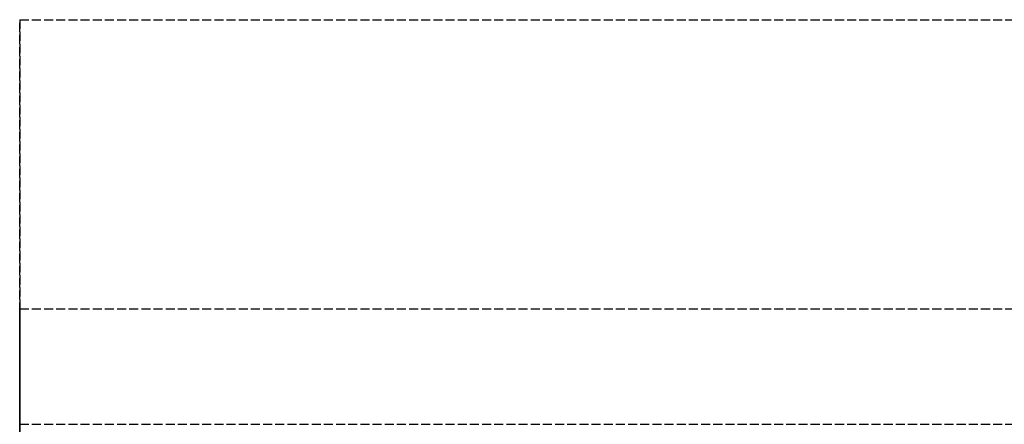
# Model space of a CAD drawing. Header units: millimetres. Extents: x 0 to 2050, y -94 to 94.
# Tile 10 of 14: x 0 to 162, y 27 to 94. Entities that reach past the tile are written whole.
import ezdxf

# ---------------------------------------------------------------- set-up
doc = ezdxf.new("R2010")
doc.units = ezdxf.units.MM
doc.header["$LTSCALE"] = 10
doc.linetypes.add('ALLCAD_Strich', pattern=[0.2, 0.15, -0.05])
doc.layers.add('BESCH_KONT_sich_schn_grun_2d', color=10, linetype='Continuous')
doc.layers.add('BESCH_KONT_sich_schn_seit_2d', color=160, linetype='Continuous')

msp = doc.modelspace()

# ---------------------------------------------------------------- linework, layer by layer
at = {"layer": 'BESCH_KONT_sich_schn_grun_2d', "linetype": 'ALLCAD_Strich'}
for p, q in [((0, 94), (2050, 94)), ((0, 94), (0, -94)), ((0, 46.5), (2050, 46.5)), ((0, 27.5), (2050, 27.5)), ((0, 27.5), (2050, 27.5))]:
    msp.add_line(p, q, dxfattribs=at)
at = {"layer": 'BESCH_KONT_sich_schn_seit_2d', "linetype": 'ALLCAD_Strich'}
for p, q in [((0, -94, 2360), (0, 94, 2360)), ((0, 94, 2360), (0, 94, 2410)), ((0, 94, 2410), (0, -94, 2410)), ((0, 46.5), (0, 46.5, 2299.5)), ((0, 46.5), (0, 45.5)), ((0, 46.5, 2299.5), (0, 46.5, 2360)), ((0, 27.5, 2299.5), (0, 46.5, 2299.5)), ((0, 46.5, 2360), (0, 27.5, 2360)), ((0, -45.5), (0, 45.5)), ((0, 45.5, 17), (0, 25.5, 17)), ((0, 45.5), (0, 45.5, 17)), ((0, 33.5, 6), (0, 37.5, 6)), ((0, 37.5, 11), (0, 33.5, 11)), ((0, 27.5, 17), (0, 27.5, 2299.5)), ((0, 27.5, 2360), (0, 27.5, 2299.5)), ((0, 27.5), (0, 27.5, 17))]:
    msp.add_line(p, q, dxfattribs=at)
at = {"layer": 'BESCH_KONT_sich_schn_seit_2d', "linetype": 'ALLCAD_Strich', "extrusion": (1, 0, 0)}
for centre, start, end in [((37.5, 8.5), 270, 90), ((33.5, 8.5), 90, 270)]:
    msp.add_arc(centre, 2.5, start, end, dxfattribs=at)

doc.saveas('drawing.dxf')
